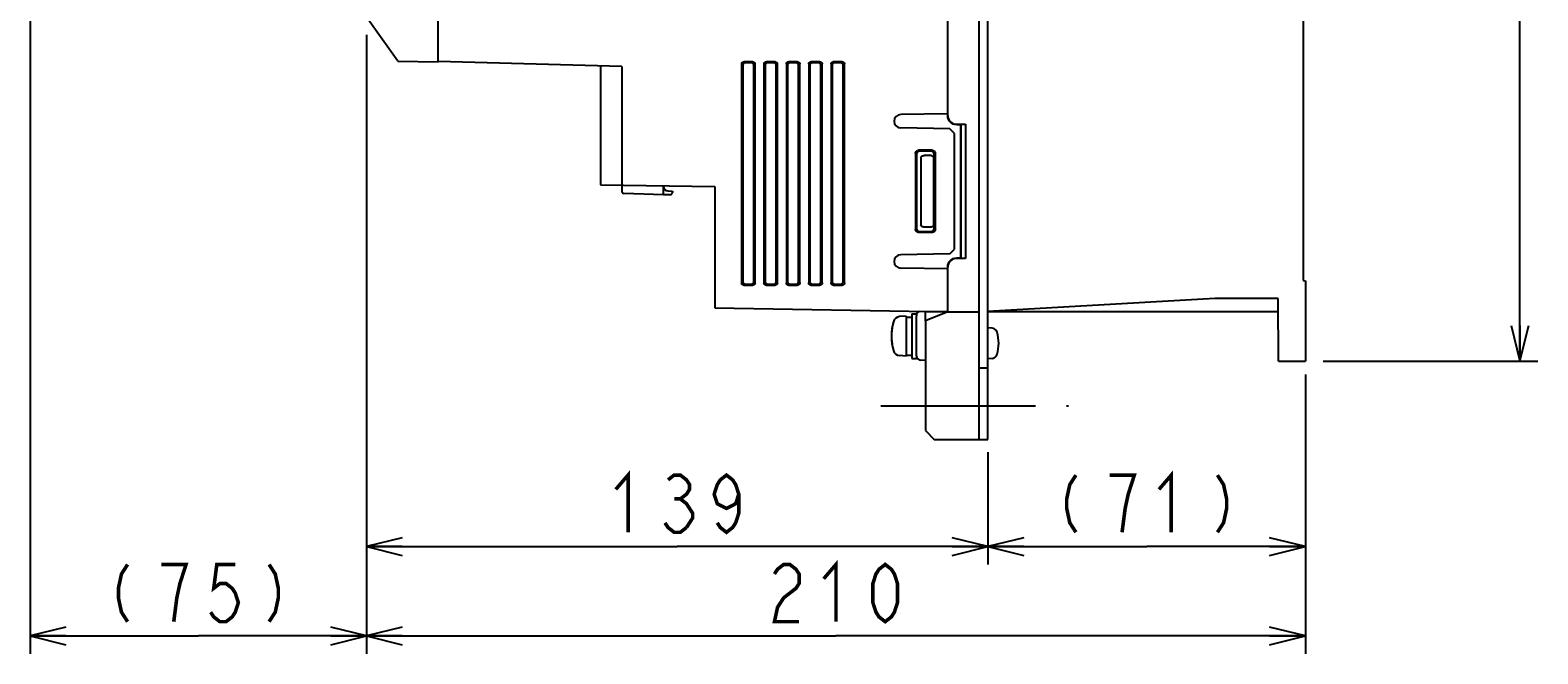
# Model space of a CAD drawing. Extents: x 123 to 1619, y 128 to 1105.
# Tile 29 of 33: x 1188 to 1525, y 454 to 594. Entities that reach past the tile are written whole.
import ezdxf

# ---------------------------------------------------------------- set-up
doc = ezdxf.new("R2010")
doc.units = 0
doc.header["$LTSCALE"] = 92.4
doc.linetypes.add('CENTER', pattern=[0.6, 0.375, -0.075, 0.075, -0.075])
doc.layers.get('0').update_dxf_attribs({"linetype": 'CONTINUOUS'})
for name, color, linetype in [('ALL_AXIS', 7, 'CONTINUOUS'), ('ALL_CURVE', 7, 'CONTINUOUS'), ('ALL_DIM', 7, 'CONTINUOUS'), ('ALL_FEATURES', 7, 'CONTINUOUS')]:
    doc.layers.add(name, color=color, linetype=linetype)
doc.dimstyles.get("Standard").update_dxf_attribs({"dimtxt": 2.5, "dimasz": 2.5, "dimexe": 1.25, "dimexo": 0.625, "dimtad": 1, "dimcen": 2.5, "dimazin": 3, "dimtfac": 1, "dimtmove": 0, "dimatfit": 3})

# ---------------------------------------------------------------- blocks, each defined once
blk = doc.blocks.new('_OPEN')
at = {"color": 0, "linetype": 'BYBLOCK'}
for p, q in [((0, 0), (-1, 0.25)), ((-1, -0.25), (0, 0)), ((-1, 0), (0, 0))]:
    blk.add_line(p, q, dxfattribs=at)
blk = doc.blocks.new('*D0')
at = {"layer": 'ALL_DIM', "color": 2, "linetype": 'CONTINUOUS'}
for p, q in [((1263, 593), (1263, 454.5)), ((1473, 517), (1473, 454.5)), ((1263, 458.5), (1368, 458.5)), ((1473, 458.5), (1368, 458.5))]:
    blk.add_line(p, q, dxfattribs=at)
at = {"layer": 'ALL_DIM', "color": 2, "linetype": 'CONTINUOUS', "xscale": 8, "yscale": 8, "zscale": 8, "rotation": 180}
blk.add_blockref('_OPEN', (1263, 458.5), dxfattribs=at)
at = {"layer": 'ALL_DIM', "color": 2, "linetype": 'CONTINUOUS', "xscale": 8, "yscale": 8, "zscale": 8}
blk.add_blockref('_OPEN', (1473, 458.5), dxfattribs=at)
blk = doc.blocks.new('*D2')
at = {"layer": 'ALL_DIM', "color": 2, "linetype": 'CONTINUOUS'}
for p, q in [((1187.75, 621.5), (1187.75, 454.5)), ((1263, 593), (1263, 454.5)), ((1187.75, 458.5), (1225.375, 458.5)), ((1263, 458.5), (1225.375, 458.5))]:
    blk.add_line(p, q, dxfattribs=at)
at = {"layer": 'ALL_DIM', "color": 2, "linetype": 'CONTINUOUS', "xscale": 8, "yscale": 8, "zscale": 8, "rotation": 180}
blk.add_blockref('_OPEN', (1187.75, 458.5), dxfattribs=at)
at = {"layer": 'ALL_DIM', "color": 2, "linetype": 'CONTINUOUS', "xscale": 8, "yscale": 8, "zscale": 8}
blk.add_blockref('_OPEN', (1263, 458.5), dxfattribs=at)
blk = doc.blocks.new('*D18')
at = {"layer": 'ALL_DIM', "color": 2, "linetype": 'CONTINUOUS'}
for p, q in [((1263, 593), (1263, 474.5)), ((1402, 498.5), (1402, 474.5)), ((1263, 478.5), (1332.5, 478.5)), ((1402, 478.5), (1332.5, 478.5))]:
    blk.add_line(p, q, dxfattribs=at)
at = {"layer": 'ALL_DIM', "color": 2, "linetype": 'CONTINUOUS', "xscale": 8, "yscale": 8, "zscale": 8, "rotation": 180}
blk.add_blockref('_OPEN', (1263, 478.5), dxfattribs=at)
at = {"layer": 'ALL_DIM', "color": 2, "linetype": 'CONTINUOUS', "xscale": 8, "yscale": 8, "zscale": 8}
blk.add_blockref('_OPEN', (1402, 478.5), dxfattribs=at)
blk = doc.blocks.new('*D19')
at = {"layer": 'ALL_DIM', "color": 2, "linetype": 'CONTINUOUS'}
for p, q in [((1473, 516.38), (1473, 474.5)), ((1402, 499.66), (1402, 474.5)), ((1402, 478.5), (1437.5, 478.5)), ((1473, 478.5), (1437.5, 478.5))]:
    blk.add_line(p, q, dxfattribs=at)
at = {"layer": 'ALL_DIM', "color": 2, "linetype": 'CONTINUOUS', "xscale": 8, "yscale": 8, "zscale": 8, "rotation": 180}
blk.add_blockref('_OPEN', (1402, 478.5), dxfattribs=at)
at = {"layer": 'ALL_DIM', "color": 2, "linetype": 'CONTINUOUS', "xscale": 8, "yscale": 8, "zscale": 8}
blk.add_blockref('_OPEN', (1473, 478.5), dxfattribs=at)
blk = doc.blocks.new('*D20')
at = {"layer": 'ALL_DIM', "color": 2, "linetype": 'CONTINUOUS'}
for p, q in [((1477, 835), (1525, 835)), ((1521, 835), (1521, 677.5)), ((1521, 520), (1521, 677.5)), ((1477, 520), (1525, 520))]:
    blk.add_line(p, q, dxfattribs=at)
at = {"layer": 'ALL_DIM', "color": 2, "linetype": 'CONTINUOUS', "xscale": 8, "yscale": 8, "zscale": 8}
for p, rotation in [((1521, 835), 90), ((1521, 520), 270)]:
    blk.add_blockref('_OPEN', p, dxfattribs=dict(at, rotation=rotation))

msp = doc.modelspace()

# ---------------------------------------------------------------- linework, layer by layer
at = {"layer": 'ALL_AXIS', "color": 7, "linetype": 'CONTINUOUS'}
for p, q in [((1393, 575.367), (1382.474, 575.183)), ((1393, 540.633), (1382.474, 540.817)), ((1383.7, 530.1), (1382.239, 529.972)), ((1383.7, 530.1), (1383.7, 521.1)), ((1383.7, 529.85), (1385, 529.85)), ((1385, 530.6), (1386, 530.6)), ((1385, 530.598), (1385, 520.602)), ((1386, 530.598), (1386, 530.164)), ((1402.919, 527.402), (1402, 527.483)), ((1383.7, 521.1), (1382.239, 521.228)), ((1383.7, 521.35), (1385, 521.35)), ((1385, 520.6), (1386, 520.6)), ((1386, 521.21), (1386, 520.602)), ((1402.919, 520.598), (1402, 520.517))]:
    msp.add_line(p, q, dxfattribs=at)
at = {"layer": 'ALL_AXIS', "color": 7, "linetype": 'CENTER'}
msp.add_line((1378, 510), (1420, 510), dxfattribs=at)
at = {"layer": 'ALL_AXIS', "color": 7, "linetype": 'CONTINUOUS'}
for centre, radius, start, end in [((1382.5, 573.684), 1.5, 91, 269), ((1382.5, 542.316), 1.5, 91, 269), ((1382.378, 528.378), 1.6, 95, 164.50603), ((1392.4, 525.6), 12, 164.50603, 195.49397), ((1402.806, 526.107), 1.3, 15.88085, 85), ((1395.4, 524), 9, 344.11915, 15.88085), ((1382.378, 522.822), 1.6, 195.49397, 265), ((1402.806, 521.893), 1.3, 275, 344.11915)]:
    msp.add_arc(centre, radius, start, end, dxfattribs=at)
at = {"layer": 'ALL_CURVE', "color": 40, "linetype": 'CONTINUOUS'}
msp.add_line((1380.653, 525.6), (1380.4, 525.6), dxfattribs=at)
msp.add_arc((1392.4, 525.6), 12, 168.21928, 191.78072, dxfattribs=at)
at = {"layer": 'ALL_DIM', "color": 2, "linetype": 'CONTINUOUS', "const_width": 0.8}
for points in [[(1318.74, 491.3), (1321.492, 494.5), (1321.492, 481.7)], [(1330.436, 493.433), (1331.812, 494.5), (1333.188, 494.5), (1334.564, 493.433), (1335.252, 492.367), (1335.252, 491.3), (1334.564, 490.233), (1333.188, 489.167), (1334.564, 488.1), (1335.252, 487.033), (1335.94, 485.967), (1335.94, 484.9), (1334.564, 482.767)], [(1346.26, 490.233), (1345.572, 488.1), (1343.508, 487.033), (1341.444, 488.1), (1340.756, 490.233), (1341.444, 492.367), (1342.132, 493.433), (1343.508, 494.5), (1344.884, 493.433), (1345.572, 492.367), (1346.26, 490.233), (1346.26, 485.967), (1345.572, 483.833), (1344.884, 482.767), (1343.508, 481.7), (1342.132, 482.767), (1341.444, 483.833)], [(1421.676, 494.5), (1420.3, 492.367), (1419.612, 489.167), (1419.612, 487.033), (1420.3, 483.833), (1421.676, 481.7)], [(1431.996, 481.7), (1432.684, 487.033), (1433.372, 490.233), (1434.06, 492.367), (1434.748, 494.5), (1429.244, 494.5)], [(1440.252, 491.3), (1443.004, 494.5), (1443.004, 481.7)], [(1453.324, 494.5), (1454.7, 492.367), (1455.388, 489.167), (1455.388, 487.033), (1454.7, 483.833), (1453.324, 481.7)], [(1331.812, 489.167), (1333.188, 489.167)], [(1334.564, 482.767), (1333.188, 481.7), (1331.812, 481.7), (1330.436, 482.767), (1329.748, 483.833)], [(1365.248, 471.3), (1368, 474.5), (1368, 461.7)], [(1209.551, 474.5), (1208.175, 472.367), (1207.487, 469.167), (1207.487, 467.033), (1208.175, 463.833), (1209.551, 461.7)], [(1219.871, 461.7), (1220.559, 467.033), (1221.247, 470.233), (1221.935, 472.367), (1222.623, 474.5), (1217.119, 474.5)], [(1233.631, 474.5), (1229.503, 474.5), (1228.815, 469.167), (1230.191, 470.233), (1231.567, 470.233), (1232.943, 469.167), (1233.631, 468.1), (1234.319, 465.967), (1233.631, 463.833), (1232.943, 462.767), (1231.567, 461.7), (1230.191, 461.7), (1228.815, 462.767), (1228.127, 463.833)], [(1241.199, 474.5), (1242.575, 472.367), (1243.263, 469.167), (1243.263, 467.033), (1242.575, 463.833), (1241.199, 461.7)], [(1354.24, 472.367), (1354.928, 473.433), (1356.304, 474.5), (1357.68, 474.5), (1359.056, 473.433), (1359.744, 472.367), (1359.744, 470.233), (1359.056, 469.167), (1357.68, 468.1), (1356.304, 467.033), (1354.928, 464.9), (1354.24, 461.7), (1359.744, 461.7)], [(1379.008, 461.7), (1377.632, 462.767), (1376.944, 463.833), (1376.256, 465.967), (1376.256, 470.233), (1376.944, 472.367), (1377.632, 473.433), (1379.008, 474.5), (1380.384, 473.433), (1381.072, 472.367), (1381.76, 470.233), (1381.76, 465.967), (1381.072, 463.833), (1380.384, 462.767), (1379.008, 461.7)]]:
    msp.add_lwpolyline(points, dxfattribs=at)
at = {"layer": 'ALL_FEATURES', "color": 7, "linetype": 'CONTINUOUS'}
for p, q in [((1400, 502.5), (1400, 852.5)), ((1402, 502.5), (1402, 852.5)), ((1472.5, 816.983), (1472.5, 538.013)), ((1393, 575.001), (1393, 647)), ((1279, 587), (1279, 611.5)), ((1270, 587.157), (1263, 597)), ((1270, 587.157), (1279, 587)), ((1320.1, 585.938), (1279, 587.043)), ((1349.402, 587), (1347.398, 587)), ((1354.402, 587), (1352.398, 587)), ((1359.402, 587), (1357.398, 587)), ((1364.402, 587), (1362.398, 587)), ((1369.402, 587), (1367.398, 587)), ((1315.3, 586.067), (1315.3, 559.49)), ((1320.1, 585.938), (1320.1, 558.008)), ((1346.9, 586.501), (1346.9, 537.499)), ((1347.162, 586.239), (1347.162, 537.761)), ((1349.139, 586.737), (1347.66, 586.737)), ((1349.637, 537.76), (1349.637, 586.24)), ((1349.9, 537.497), (1349.9, 586.503)), ((1351.9, 586.501), (1351.9, 537.499)), ((1352.162, 586.239), (1352.162, 537.761)), ((1354.139, 586.737), (1352.66, 586.737)), ((1354.637, 537.76), (1354.637, 586.24)), ((1354.9, 537.497), (1354.9, 586.503)), ((1356.9, 586.501), (1356.9, 537.499)), ((1357.162, 586.239), (1357.162, 537.761)), ((1359.139, 586.737), (1357.66, 586.737)), ((1359.637, 537.76), (1359.637, 586.24)), ((1359.9, 537.497), (1359.9, 586.503)), ((1361.9, 586.501), (1361.9, 537.499)), ((1362.162, 586.239), (1362.162, 537.761)), ((1364.139, 586.737), (1362.66, 586.737)), ((1364.637, 537.76), (1364.637, 586.24)), ((1364.9, 537.497), (1364.9, 586.503)), ((1366.9, 586.501), (1366.9, 537.499)), ((1367.162, 586.239), (1367.162, 537.761)), ((1369.139, 586.737), (1367.66, 586.737)), ((1369.637, 537.76), (1369.637, 586.24)), ((1369.9, 537.497), (1369.9, 586.503)), ((1393.5, 571.991), (1382.474, 572.184)), ((1394.5, 570.974), (1393.5, 571.991)), ((1394.5, 545.026), (1394.5, 570.974)), ((1395, 573), (1397, 573)), ((1395.897, 572.897), (1395, 572.896)), ((1395.965, 572.965), (1395.897, 572.897)), ((1395.897, 543.103), (1395.897, 572.897)), ((1395.965, 572.965), (1397, 573)), ((1395.965, 572.965), (1395.965, 543.035)), ((1397, 573), (1397, 543)), ((1389.44, 567.236), (1386.561, 567.236)), ((1389.203, 567), (1386.797, 567)), ((1385.764, 566.438), (1385.764, 549.562)), ((1386, 566.202), (1386, 549.798)), ((1387.017, 565.511), (1387.017, 550.489)), ((1389.302, 566), (1387.651, 566)), ((1389.802, 565.5), (1389.802, 550.5)), ((1390, 549.796), (1390, 566.204)), ((1390.237, 549.56), (1390.237, 566.44)), ((1315.3, 559.49), (1340.9, 559.044)), ((1329.4, 557.2), (1320.583, 557.508)), ((1329.4, 557.2), (1329.4, 559.244)), ((1330.917, 557.253), (1329.4, 557.2)), ((1330.365, 558.083), (1331.4, 558.047)), ((1331.4, 558.047), (1331.4, 557.753)), ((1340.9, 559.044), (1340.9, 531.91)), ((1389.302, 550), (1387.651, 550)), ((1389.44, 548.764), (1386.561, 548.764)), ((1386.797, 549), (1389.203, 549)), ((1393.5, 544.009), (1382.474, 543.816)), ((1393.5, 544.009), (1394.5, 545.026)), ((1395, 543.104), (1395.897, 543.103)), ((1397, 543), (1395, 543)), ((1395.965, 543.035), (1395.897, 543.103)), ((1397, 543), (1395.965, 543.035)), ((1393, 531), (1393, 540.999)), ((1347.398, 537), (1349.402, 537)), ((1347.66, 537.263), (1349.139, 537.263)), ((1352.398, 537), (1354.402, 537)), ((1352.66, 537.263), (1354.139, 537.263)), ((1357.398, 537), (1359.402, 537)), ((1357.66, 537.263), (1359.139, 537.263)), ((1362.398, 537), (1364.402, 537)), ((1362.66, 537.263), (1364.139, 537.263)), ((1367.398, 537), (1369.402, 537)), ((1367.66, 537.263), (1369.139, 537.263)), ((1472.5, 538.013), (1473, 538)), ((1473, 538), (1473, 520)), ((1452.718, 533.984), (1402, 531.113)), ((1466.878, 534), (1453.283, 534)), ((1467, 520), (1466.878, 534)), ((1340.9, 531.909), (1393, 531)), ((1386, 521.21), (1386, 530.164)), ((1388, 529), (1388, 531.087)), ((1393, 531), (1388.748, 531.002)), ((1399.221, 531), (1399.717, 531)), ((1466.904, 531), (1402, 531.002)), ((1388, 520.175), (1386.965, 520.211)), ((1467, 520), (1473, 520)), ((1400, 518.5), (1402, 518.5)), ((1400, 502.5), (1402, 502.5))]:
    msp.add_line(p, q, dxfattribs=at)
at = {"layer": 'ALL_FEATURES', "color": 3, "linetype": 'CONTINUOUS'}
for p, q in [((1393, 531), (1388, 529)), ((1393, 531), (1399.221, 531)), ((1399.717, 531), (1400, 531)), ((1388, 529), (1388, 504.5)), ((1388, 504.5), (1390, 502.5)), ((1390, 502.5), (1400, 502.5))]:
    msp.add_line(p, q, dxfattribs=at)
at = {"layer": 'ALL_FEATURES', "color": 7, "linetype": 'CONTINUOUS'}
for points in [[(1346.9, 586.501), (1346.917, 586.631), (1346.967, 586.751), (1347.046, 586.854), (1347.149, 586.933), (1347.269, 586.983), (1347.398, 587)], [(1349.402, 587), (1349.531, 586.983), (1349.652, 586.933), (1349.755, 586.854), (1349.833, 586.752), (1349.883, 586.632), (1349.9, 586.503)], [(1351.9, 586.501), (1351.917, 586.631), (1351.967, 586.751), (1352.046, 586.854), (1352.149, 586.933), (1352.269, 586.983), (1352.398, 587)], [(1354.402, 587), (1354.531, 586.983), (1354.652, 586.933), (1354.755, 586.854), (1354.833, 586.752), (1354.883, 586.632), (1354.9, 586.503)], [(1356.9, 586.501), (1356.917, 586.631), (1356.967, 586.751), (1357.046, 586.854), (1357.149, 586.933), (1357.269, 586.983), (1357.398, 587)], [(1359.402, 587), (1359.531, 586.983), (1359.652, 586.933), (1359.755, 586.854), (1359.833, 586.752), (1359.883, 586.632), (1359.9, 586.503)], [(1361.9, 586.501), (1361.917, 586.631), (1361.967, 586.751), (1362.046, 586.854), (1362.149, 586.933), (1362.269, 586.983), (1362.398, 587)], [(1364.402, 587), (1364.531, 586.983), (1364.652, 586.933), (1364.755, 586.854), (1364.833, 586.752), (1364.883, 586.632), (1364.9, 586.503)], [(1366.9, 586.501), (1366.917, 586.631), (1366.967, 586.751), (1367.046, 586.854), (1367.149, 586.933), (1367.269, 586.983), (1367.398, 587)], [(1369.402, 587), (1369.531, 586.983), (1369.652, 586.933), (1369.755, 586.854), (1369.833, 586.752), (1369.883, 586.632), (1369.9, 586.503)], [(1347.66, 586.737), (1347.531, 586.721), (1347.411, 586.671), (1347.308, 586.592), (1347.229, 586.489), (1347.179, 586.368), (1347.162, 586.239)], [(1349.637, 586.24), (1349.62, 586.369), (1349.571, 586.489), (1349.492, 586.592), (1349.389, 586.671), (1349.269, 586.72), (1349.139, 586.737)], [(1352.66, 586.737), (1352.531, 586.721), (1352.411, 586.671), (1352.308, 586.592), (1352.229, 586.489), (1352.179, 586.368), (1352.162, 586.239)], [(1354.637, 586.24), (1354.62, 586.369), (1354.571, 586.489), (1354.492, 586.592), (1354.389, 586.671), (1354.269, 586.72), (1354.139, 586.737)], [(1357.66, 586.737), (1357.531, 586.721), (1357.411, 586.671), (1357.308, 586.592), (1357.229, 586.489), (1357.179, 586.368), (1357.162, 586.239)], [(1359.637, 586.24), (1359.62, 586.369), (1359.571, 586.489), (1359.492, 586.592), (1359.389, 586.671), (1359.269, 586.72), (1359.139, 586.737)], [(1362.66, 586.737), (1362.531, 586.721), (1362.411, 586.671), (1362.308, 586.592), (1362.229, 586.489), (1362.179, 586.368), (1362.162, 586.239)], [(1364.637, 586.24), (1364.62, 586.369), (1364.571, 586.489), (1364.492, 586.592), (1364.389, 586.671), (1364.269, 586.72), (1364.139, 586.737)], [(1367.66, 586.737), (1367.531, 586.721), (1367.411, 586.671), (1367.308, 586.592), (1367.229, 586.489), (1367.179, 586.368), (1367.162, 586.239)], [(1369.637, 586.24), (1369.62, 586.369), (1369.571, 586.489), (1369.492, 586.592), (1369.389, 586.671), (1369.269, 586.72), (1369.139, 586.737)], [(1393, 575.001), (1393.038, 574.611), (1393.152, 574.235), (1393.337, 573.889), (1393.586, 573.586), (1393.889, 573.337), (1394.235, 573.152), (1394.61, 573.038), (1395, 573)], [(1395, 572.896), (1394.61, 572.935), (1394.235, 573.048), (1393.889, 573.233), (1393.586, 573.482), (1393.337, 573.785), (1393.152, 574.13), (1393.038, 574.506), (1393, 574.896)], [(1385.764, 566.438), (1385.784, 566.616), (1385.843, 566.785), (1385.938, 566.936), (1386.064, 567.062), (1386.215, 567.157), (1386.383, 567.216), (1386.561, 567.236)], [(1386.797, 567), (1386.619, 566.98), (1386.451, 566.921), (1386.3, 566.826), (1386.174, 566.7), (1386.079, 566.549), (1386.02, 566.38), (1386, 566.202)], [(1390, 566.204), (1389.98, 566.382), (1389.921, 566.55), (1389.827, 566.701), (1389.701, 566.826), (1389.55, 566.921), (1389.381, 566.98), (1389.203, 567)], [(1389.44, 567.236), (1389.618, 567.216), (1389.787, 567.157), (1389.937, 567.063), (1390.063, 566.937), (1390.158, 566.786), (1390.217, 566.618), (1390.237, 566.44)], [(1387.017, 565.511), (1387.033, 565.622), (1387.083, 565.731), (1387.171, 565.832), (1387.297, 565.918), (1387.46, 565.978), (1387.651, 566)], [(1389.302, 566), (1389.432, 565.983), (1389.552, 565.933), (1389.656, 565.854), (1389.735, 565.75), (1389.785, 565.629), (1389.802, 565.5)], [(1386, 549.798), (1386.02, 549.62), (1386.079, 549.451), (1386.174, 549.3), (1386.3, 549.174), (1386.451, 549.079), (1386.619, 549.02), (1386.797, 549)], [(1387.651, 550), (1387.46, 550.022), (1387.297, 550.082), (1387.171, 550.168), (1387.083, 550.269), (1387.033, 550.378), (1387.017, 550.489)], [(1389.203, 549), (1389.381, 549.02), (1389.55, 549.079), (1389.701, 549.174), (1389.827, 549.299), (1389.921, 549.45), (1389.98, 549.618), (1390, 549.796)], [(1389.802, 550.5), (1389.785, 550.371), (1389.735, 550.25), (1389.656, 550.146), (1389.552, 550.067), (1389.432, 550.017), (1389.302, 550)], [(1386.561, 548.764), (1386.383, 548.784), (1386.215, 548.843), (1386.064, 548.938), (1385.938, 549.064), (1385.843, 549.215), (1385.784, 549.384), (1385.764, 549.562)], [(1390.237, 549.56), (1390.217, 549.382), (1390.158, 549.214), (1390.063, 549.063), (1389.937, 548.937), (1389.787, 548.843), (1389.618, 548.784), (1389.44, 548.764)], [(1393, 541.104), (1393.038, 541.494), (1393.152, 541.87), (1393.337, 542.215), (1393.586, 542.518), (1393.889, 542.767), (1394.235, 542.952), (1394.61, 543.065), (1395, 543.104)], [(1395, 543), (1394.61, 542.962), (1394.235, 542.848), (1393.889, 542.663), (1393.586, 542.414), (1393.337, 542.111), (1393.152, 541.765), (1393.038, 541.389), (1393, 540.999)], [(1347.398, 537), (1347.269, 537.017), (1347.149, 537.067), (1347.046, 537.146), (1346.967, 537.249), (1346.917, 537.369), (1346.9, 537.499)], [(1347.162, 537.761), (1347.179, 537.632), (1347.229, 537.511), (1347.308, 537.408), (1347.411, 537.329), (1347.531, 537.279), (1347.66, 537.263)], [(1349.139, 537.263), (1349.269, 537.28), (1349.389, 537.329), (1349.492, 537.408), (1349.571, 537.511), (1349.62, 537.631), (1349.637, 537.76)], [(1349.9, 537.497), (1349.883, 537.368), (1349.833, 537.248), (1349.755, 537.146), (1349.652, 537.067), (1349.531, 537.017), (1349.402, 537)], [(1352.398, 537), (1352.269, 537.017), (1352.149, 537.067), (1352.046, 537.146), (1351.967, 537.249), (1351.917, 537.369), (1351.9, 537.499)], [(1352.162, 537.761), (1352.179, 537.632), (1352.229, 537.511), (1352.308, 537.408), (1352.411, 537.329), (1352.531, 537.279), (1352.66, 537.263)], [(1354.139, 537.263), (1354.269, 537.28), (1354.389, 537.329), (1354.492, 537.408), (1354.571, 537.511), (1354.62, 537.631), (1354.637, 537.76)], [(1354.9, 537.497), (1354.883, 537.368), (1354.833, 537.248), (1354.755, 537.146), (1354.652, 537.067), (1354.531, 537.017), (1354.402, 537)], [(1357.398, 537), (1357.269, 537.017), (1357.149, 537.067), (1357.046, 537.146), (1356.967, 537.249), (1356.917, 537.369), (1356.9, 537.499)], [(1357.162, 537.761), (1357.179, 537.632), (1357.229, 537.511), (1357.308, 537.408), (1357.411, 537.329), (1357.531, 537.279), (1357.66, 537.263)], [(1359.139, 537.263), (1359.269, 537.28), (1359.389, 537.329), (1359.492, 537.408), (1359.571, 537.511), (1359.62, 537.631), (1359.637, 537.76)], [(1359.9, 537.497), (1359.883, 537.368), (1359.833, 537.248), (1359.755, 537.146), (1359.652, 537.067), (1359.531, 537.017), (1359.402, 537)], [(1362.398, 537), (1362.269, 537.017), (1362.149, 537.067), (1362.046, 537.146), (1361.967, 537.249), (1361.917, 537.369), (1361.9, 537.499)], [(1362.162, 537.761), (1362.179, 537.632), (1362.229, 537.511), (1362.308, 537.408), (1362.411, 537.329), (1362.531, 537.279), (1362.66, 537.263)], [(1364.139, 537.263), (1364.269, 537.28), (1364.389, 537.329), (1364.492, 537.408), (1364.571, 537.511), (1364.62, 537.631), (1364.637, 537.76)], [(1364.9, 537.497), (1364.883, 537.368), (1364.833, 537.248), (1364.755, 537.146), (1364.652, 537.067), (1364.531, 537.017), (1364.402, 537)], [(1367.398, 537), (1367.269, 537.017), (1367.149, 537.067), (1367.046, 537.146), (1366.967, 537.249), (1366.917, 537.369), (1366.9, 537.499)], [(1367.162, 537.761), (1367.179, 537.632), (1367.229, 537.511), (1367.308, 537.408), (1367.411, 537.329), (1367.531, 537.279), (1367.66, 537.263)], [(1369.139, 537.263), (1369.269, 537.28), (1369.389, 537.329), (1369.492, 537.408), (1369.571, 537.511), (1369.62, 537.631), (1369.637, 537.76)], [(1369.9, 537.497), (1369.883, 537.368), (1369.833, 537.248), (1369.755, 537.146), (1369.652, 537.067), (1369.531, 537.017), (1369.402, 537)], [(1388.748, 531.002), (1388.361, 531.003), (1388.209, 531.005), (1388.095, 531.006), (1388.024, 531.008), (1388, 531.01)]]:
    msp.add_lwpolyline(points, dxfattribs=at)
for centre, radius, start, end in [((1320.6, 558.008), 0.5, 180, 268), ((1330.4, 559.083), 1, 180, 268), ((1330.9, 557.753), 0.5, 272, 360), ((1453.283, 524), 10, 90, 93.2397), ((1387, 530.164), 1, 108.12858, 180), ((1399.717, 541), 10, 270, 271.6205), ((1387, 521.21), 1, 180, 268)]:
    msp.add_arc(centre, radius, start, end, dxfattribs=at)

# ---------------------------------------------------------------- dimensions: what is measured, and where the dimension line sits
at = {"layer": 'ALL_DIM', "color": 2, "linetype": 'CONTINUOUS'}
for base, p1, p2, angle, picture, middle in [((1521, 835), (1477, 520), (1477, 835), 90, '*D20', (1517.8, 660.988)), ((1263, 478.5), (1402, 498.5), (1263, 593), 180, '*D18', (1315.988, 481.7)), ((1402, 478.5), (1473, 516.381), (1402, 499.657), 180, '*D19', (1415.484, 481.7))]:
    dim = msp.add_linear_dim(base=base, p1=p1, p2=p2, angle=angle, dimstyle='Standard', dxfattribs=at)
    dim.commit()
    dim.dimension.update_dxf_attribs({"geometry": picture, "text_midpoint": middle, "dimtype": 128})
for base, p1, p2, picture, middle in [((1263, 458.5), (1187.75, 621.5), (1263, 593), '*D2', (1203.359, 461.7)), ((1473, 458.5), (1263, 593), (1473, 517), '*D0', (1351.488, 461.7))]:
    dim = msp.add_linear_dim(base=base, p1=p1, p2=p2, dimstyle='Standard', dxfattribs=at)
    dim.commit()
    dim.dimension.update_dxf_attribs({"geometry": picture, "text_midpoint": middle, "dimtype": 128})

doc.saveas('drawing.dxf')
